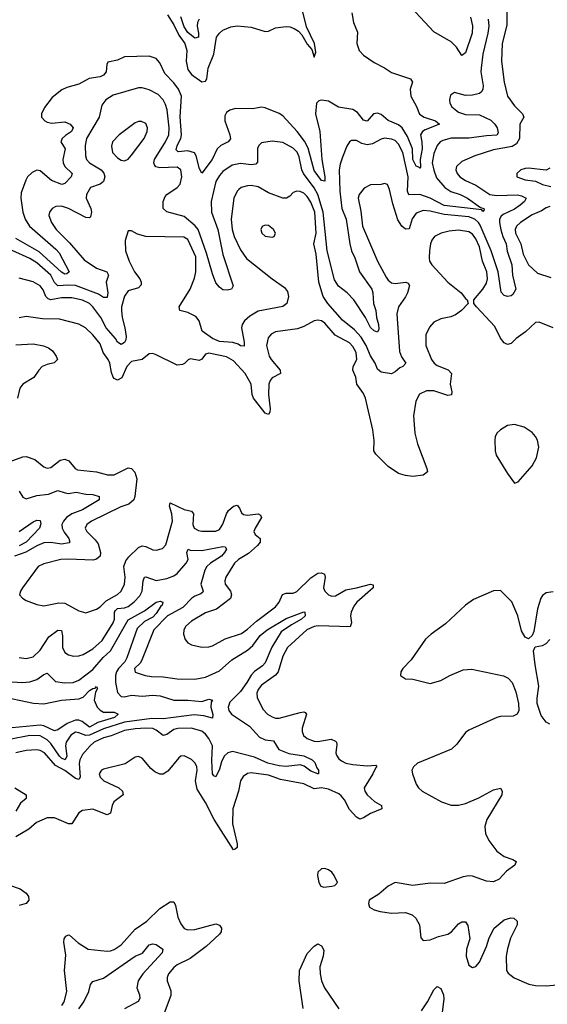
# Model space of a CAD drawing. Header units: inches. Extents: x 1694797 to 1849917, y 907313 to 1017959.
# Tile 205 of 256: x 1754973 to 1757976, y 961437 to 967046. Entities that reach past the tile are written whole.
import ezdxf

# ---------------------------------------------------------------- set-up
doc = ezdxf.new("R2010")
doc.units = ezdxf.units.IN
doc.header["$MEASUREMENT"] = 0
doc.layers.add('B7956', color=7, linetype='Continuous')

msp = doc.modelspace()

# ---------------------------------------------------------------- linework, layer by layer
at = {"layer": 'B7956', "color": 5}
for points, elevation in [([(1757540.1, 967060.1), (1757551.5, 967011.5), (1757548.6, 966970), (1757510, 966857.7), (1757490, 966841.6), (1757459.4, 966890), (1757430, 966919.6), (1757330, 966977.6), (1757150, 967171.7)], 620), ([(1757745.2, 967110), (1757745.6, 967014.4), (1757719.9, 966910), (1757715.1, 966810), (1757731.4, 966690), (1757750.1, 966610), (1757790, 966555.2), (1757834.6, 966510), (1757842.3, 966490), (1757819.7, 966450), (1757817.6, 966370), (1757801, 966339), (1757776.8, 966323.2), (1757670, 966305.3), (1757564.4, 966270), (1757490, 966237.4), (1757460.2, 966210), (1757455.8, 966190), (1757462.8, 966170), (1757479, 966150), (1757510.3, 966130), (1757570, 966103.7), (1757650, 966050.1), (1757690, 966043.8), (1757807.4, 966047.4), (1757830, 966043.5), (1757856.5, 966030), (1757845.8, 966010), (1757822.5, 965990), (1757790, 965965.9), (1757724.4, 965935.6), (1757713.3, 965926.7), (1757704.8, 965910), (1757703.6, 965890), (1757711.2, 965848.8), (1757722.9, 965810), (1757741.7, 965770), (1757748.1, 965728.1), (1757774.6, 965650), (1757778.2, 965590), (1757797.3, 965510), (1757779.5, 965480.5), (1757770, 965473), (1757750, 965469.7), (1757730, 965475.1), (1757714.7, 965494.7), (1757697.2, 965610), (1757656.9, 965730), (1757594.8, 965874.8), (1757585.6, 965890), (1757563.4, 965910), (1757530, 965922.6), (1757390, 965935.8), (1757310, 965956.2), (1757270, 965958.8), (1757230, 965943.2), (1757207.6, 965912.4), (1757190, 965855.1), (1757170, 965853.3), (1757149.2, 965870), (1757125.8, 965905.8), (1757096.3, 965996.3), (1757078.9, 966078.9), (1757066.8, 966106.8), (1757050, 966112.7), (1757030, 966107.3), (1756970, 966105.1), (1756933.4, 966086.6), (1756905.2, 966050), (1756899.6, 966030), (1756915.6, 965955.6), (1756924.1, 965870), (1757010, 965670.3), (1757058.8, 965578.8), (1757070, 965561.7), (1757090, 965546.4), (1757110, 965543.8), (1757171, 965551), (1757184.8, 965544.8), (1757191.3, 965531.3), (1757180.8, 965490), (1757170, 965467), (1757130.1, 965410), (1757120.1, 965370), (1757135.1, 965155.1), (1757145.8, 965125.8), (1757171.8, 965090), (1757153.4, 965070), (1757137.1, 965062.9), (1757110, 965039.3), (1757090, 965029.2), (1757030, 965038), (1757010, 965056), (1756997.4, 965090), (1756970, 965131.9), (1756946.1, 965190), (1756917.7, 965237.7), (1756879.1, 965279.1), (1756810, 965333.7), (1756726.1, 965430), (1756700.3, 965470), (1756674.9, 965550), (1756659.9, 965710), (1756647.9, 965770), (1756660.3, 965830), (1756652.6, 965950), (1756630, 966005.7), (1756610, 966038.8), (1756590, 966056.9), (1756570, 966067), (1756550, 966069.8), (1756530, 966061.5), (1756510, 966040.4), (1756490.8, 966029.2), (1756470, 966029.8), (1756390, 966060.2), (1756330, 966093), (1756290, 966101), (1756270, 966100.2), (1756234.4, 966090), (1756220.6, 966079.4), (1756210, 966069.7), (1756191.1, 966030), (1756177.5, 965910), (1756182.3, 965850), (1756193.6, 965810), (1756230, 965735.2), (1756264.7, 965684.7), (1756410, 965569), (1756480, 965520), (1756496.8, 965496.8), (1756502.8, 965470), (1756493.8, 965430), (1756470, 965412.9), (1756330, 965384.9), (1756282.2, 965357.8), (1756252.2, 965330), (1756239.5, 965310), (1756236.4, 965290), (1756250.9, 965209.1), (1756250, 965187), (1756230, 965188), (1756216.9, 965196.9), (1756186.4, 965206.4), (1756110, 965212.9), (1756070.7, 965230), (1756012.2, 965272.2), (1755995.3, 965330), (1755974.6, 965354.6), (1755930, 965378), (1755885.1, 965390), (1755881.4, 965410), (1755944, 965510), (1755967.3, 965572.7), (1755975.5, 965610), (1755974.6, 965694.6), (1755930, 965792.9), (1755906.6, 965806.6), (1755690, 965810.8), (1755644, 965824), (1755610, 965843.7), (1755590, 965844), (1755572.7, 965787.3), (1755574.7, 965730), (1755596.2, 965670), (1755626.8, 965610), (1755655.9, 965570), (1755664.8, 965550), (1755664.5, 965535.5), (1755650, 965518.4), (1755590, 965501), (1755568.5, 965471.5), (1755552.8, 965410), (1755551.8, 965390), (1755555.6, 965350), (1755571.3, 965290), (1755578.1, 965241.9), (1755577.7, 965222.3), (1755570, 965206.8), (1755550, 965196.1), (1755530, 965208.4), (1755517.9, 965230), (1755465.8, 965290), (1755434.3, 965350), (1755390, 965410.5), (1755370, 965429.4), (1755330, 965448.5), (1755270, 965461.9), (1755210, 965461.7), (1755150, 965450.7), (1755135.4, 965455.4), (1755121.2, 965470), (1755106.3, 965506.3), (1755089.8, 965530), (1755050, 965552.6), (1754970, 965572.8)], 660), ([(1757639.4, 967050), (1757643, 967010), (1757638.5, 966970), (1757609, 966850), (1757599.2, 966770), (1757598.3, 966750), (1757610.7, 966670), (1757609.2, 966650), (1757602.8, 966637.2), (1757590, 966626.4), (1757550, 966616.8), (1757510, 966615.1), (1757449, 966631), (1757424.7, 966615.3), (1757419.5, 966590), (1757422, 966570), (1757432.2, 966550), (1757470, 966518.5), (1757510, 966505.9), (1757590, 966504.9), (1757654.6, 966474.6), (1757678.5, 966450), (1757690.2, 966429.8), (1757697.6, 966402.4), (1757690, 966388.4), (1757630, 966384.8), (1757530, 966370.6), (1757429.4, 966370.6), (1757382.2, 966357.8), (1757366.5, 966350), (1757348.6, 966330), (1757330, 966282.9), (1757321.9, 966230), (1757330, 966189.2), (1757345.3, 966145.3), (1757393.1, 966090), (1757427.1, 966067.1), (1757479.7, 966050), (1757522.6, 966030), (1757596.2, 965976.2), (1757615.8, 965970), (1757617.5, 965962.5), (1757610, 965954), (1757603.3, 965963.3), (1757390, 965987.6), (1757310, 966028.6), (1757250.6, 966049.4), (1757187.9, 966047.9), (1757181.4, 966070), (1757184.1, 966150), (1757154.9, 966290), (1757130, 966336.8), (1757110, 966357), (1757090, 966365.8), (1757049.4, 966370.6), (1757030, 966365.5), (1756981.1, 966338.9), (1756950, 966333.8), (1756921.5, 966341.5), (1756890, 966358.7), (1756862, 966358), (1756850, 966349.4), (1756834.7, 966325.3), (1756810, 966262.9), (1756796.3, 966223.7), (1756792.2, 966190), (1756795.9, 966070), (1756807.3, 965970), (1756832.2, 965910), (1756851.8, 965770), (1756862, 965730), (1756880.4, 965690), (1756906.6, 965610), (1756977, 965510), (1756982.4, 965490), (1756986.6, 965430), (1756999.8, 965390), (1757003.2, 965350), (1757014.8, 965310), (1757016.8, 965283.2), (1757010, 965265.3), (1756990, 965273.5), (1756970, 965291.9), (1756940.5, 965350), (1756874.8, 965450), (1756837.2, 965490), (1756788.5, 965528.5), (1756764.1, 965564.1), (1756723.4, 965730), (1756701.1, 965950), (1756670, 966050), (1756650, 966088.6), (1756588.3, 966170), (1756579.7, 966190), (1756564.7, 966264.7), (1756552.3, 966292.3), (1756530, 966314.7), (1756470, 966345.7), (1756410, 966353.5), (1756350, 966344), (1756333.7, 966330), (1756327.5, 966312.5), (1756326.1, 966233.9), (1756317.4, 966222.6), (1756290, 966219.9), (1756230, 966226.6), (1756182.9, 966217.1), (1756130, 966180.6), (1756110, 966157.7), (1756090, 966123.5), (1756063.7, 966010), (1756065.1, 965950), (1756100.5, 965850), (1756129.2, 965709.2), (1756187.7, 965530), (1756178, 965510), (1756155.2, 965504.8), (1756130, 965507.3), (1756110, 965522), (1756090, 965546.6), (1756070, 965597.6), (1756035.7, 965715.7), (1755989.2, 965850), (1755971.8, 965871.8), (1755910, 965924.8), (1755811.1, 965951.1), (1755789, 965970), (1755789.2, 966010), (1755800.8, 966039.2), (1755810, 966051), (1755868.7, 966090), (1755885.7, 966110), (1755895.3, 966150), (1755890.6, 966190), (1755870, 966206.8), (1755770, 966202.5), (1755747.6, 966207.6), (1755739.3, 966219.3), (1755735.8, 966230), (1755740.8, 966250), (1755802.8, 966350), (1755821.2, 966390), (1755824.2, 966430), (1755812.3, 966532.3), (1755803.6, 966563.6), (1755790, 966589.8), (1755760.3, 966620.3), (1755710, 966646), (1755670, 966657.1), (1755650, 966657.7), (1755504.7, 966615.3), (1755462.4, 966590), (1755440.8, 966559.2), (1755425.8, 966490), (1755353.5, 966370), (1755345.4, 966330), (1755347.5, 966270), (1755353.2, 966250), (1755370.2, 966230), (1755436.6, 966190), (1755451.1, 966171.1), (1755457.1, 966150), (1755450, 966124.6), (1755430.1, 966109.9), (1755375.6, 966090), (1755352.3, 966050), (1755352, 966030), (1755377.5, 965970), (1755381.2, 965950), (1755376.1, 965923.9), (1755370, 965917.3), (1755350, 965918.4), (1755250, 965971), (1755210, 965984.5), (1755178.7, 965981.3), (1755158, 965970), (1755142.6, 965950), (1755139.5, 965930), (1755154.2, 965890), (1755181, 965850), (1755255.7, 965775.7), (1755338.9, 965678.9), (1755410, 965630.7), (1755469.4, 965609.4), (1755478.6, 965590), (1755465, 965550), (1755473.9, 965490), (1755470, 965463.6), (1755450, 965463.5), (1755421.7, 965481.7), (1755290, 965531.1), (1755250, 965534.2), (1755189.8, 965530), (1755170, 965548.1), (1755149.9, 965590), (1755070, 965660.4), (1755030, 965686.2), (1754930, 965731.3)], 640), ([(1756864.3, 967084.3), (1756872.4, 967030), (1756895.5, 966975.5), (1756892.6, 966910), (1756905.2, 966870), (1756930, 966843.6), (1756990, 966801.8), (1757050, 966771.1), (1757090, 966744.6), (1757198, 966710), (1757209.1, 966690), (1757195.9, 966650), (1757198.8, 966610), (1757232.4, 966552.4), (1757248.7, 966508.7), (1757274.6, 966490), (1757339.6, 966470), (1757362.7, 966450), (1757281.9, 966418.1), (1757266.3, 966410), (1757259.7, 966400.3), (1757255.2, 966390), (1757262.4, 966350), (1757263.2, 966310), (1757251.8, 966250), (1757254.5, 966205.5), (1757250, 966199.7), (1757245.6, 966205.6), (1757230, 966210.8), (1757211.1, 966250), (1757208.1, 966310), (1757179.8, 966379.8), (1757150.2, 966430.2), (1757130, 966447.1), (1757071.3, 966471.3), (1757030, 966505.8), (1757010, 966514), (1756987.6, 966510), (1756950, 966467.1), (1756930, 966474), (1756896.5, 966516.5), (1756870, 966534.6), (1756787.5, 966547.5), (1756730, 966581.7), (1756691.5, 966588.5), (1756675.6, 966584.4), (1756662, 966570), (1756656.6, 966510), (1756682, 966410), (1756691.9, 966250), (1756710.1, 966150), (1756710, 966126.6), (1756690, 966129.9), (1756650, 966187.5), (1756614.4, 966314.4), (1756594.3, 966354.3), (1756552.6, 966410), (1756470, 966498.7), (1756450, 966511.6), (1756370, 966544.8), (1756350, 966548.4), (1756300.9, 966539.1), (1756200.6, 966539.4), (1756169.4, 966530.6), (1756150, 966516.9), (1756141.2, 966498.8), (1756139.8, 966470), (1756169.5, 966390), (1756172.8, 966367.2), (1756160.2, 966350), (1756118.6, 966330), (1756096.3, 966310), (1756067.9, 966250), (1756010, 966171.8), (1755996.5, 966196.5), (1755977.7, 966270), (1755967.3, 966287.3), (1755930, 966298.1), (1755874.1, 966294.1), (1755864.3, 966304.3), (1755869.9, 966329.9), (1755890.2, 966369.8), (1755894.6, 966390), (1755887.2, 966492.8), (1755893.3, 966610), (1755877.6, 966650), (1755850, 966686.7), (1755799.5, 966739.5), (1755770, 966800.4), (1755750, 966824.4), (1755710, 966839.1), (1755570, 966834), (1755530, 966816.5), (1755475.5, 966804.5), (1755468.2, 966791.8), (1755464.4, 966750), (1755450, 966729.9), (1755430, 966720.9), (1755368.2, 966711.8), (1755310, 966678.9), (1755240.8, 966659.2), (1755213.3, 966646.7), (1755156.8, 966603.2), (1755114.4, 966545.6), (1755096.1, 966510), (1755097.3, 966490), (1755115.2, 966470), (1755130, 966462.1), (1755155.7, 966455.7), (1755230, 966464), (1755260.7, 966450), (1755277.1, 966430), (1755268.1, 966410), (1755232.8, 966387.2), (1755215, 966370), (1755207.7, 966350), (1755231.7, 966310), (1755218, 966250), (1755220.4, 966230), (1755230.1, 966210), (1755271.3, 966170), (1755264.9, 966150), (1755230, 966112.6), (1755212.3, 966107.7), (1755154.8, 966130), (1755090, 966184.2), (1755070, 966188.4), (1755044, 966176), (1755018, 966150), (1755007.5, 966132.5), (1754981.2, 966058.8), (1754979.5, 966030), (1754991.5, 965950), (1755003.1, 965910), (1755029.2, 965870), (1755178.7, 965738.7), (1755197.1, 965717.1), (1755254.7, 965610), (1755241.2, 965598.8), (1755230, 965595.8), (1755210, 965606.8), (1755082.9, 965722.9), (1754950, 965799.5)], 620), ([(1755814.4, 967074.4), (1755850, 967017), (1755878.9, 966958.9), (1755913.3, 966910), (1755923.7, 966870), (1755921.2, 966810), (1755930, 966762.9), (1755950, 966734.6), (1756010, 966691.4), (1756030, 966696.8), (1756037.5, 966710), (1756046.6, 966770), (1756077.8, 966850), (1756092.9, 966947.1), (1756110, 966969.8), (1756130, 966985.6), (1756174.4, 967005.6), (1756210, 967010.3), (1756290, 967002.9), (1756370, 966978.3), (1756390, 966979.9), (1756430, 966999), (1756490, 967008.3), (1756510, 967006.1), (1756536.2, 966996.2), (1756560.1, 966980.1), (1756579.4, 966959.4), (1756610, 966906.5), (1756635.8, 966875.8), (1756650, 966832.7), (1756658.8, 966861.2), (1756651.4, 966910), (1756605.8, 967005.8), (1756584.5, 967090)], 580), ([(1755994, 967050), (1755984.2, 967030), (1755982.2, 967010), (1755990.7, 966970), (1755990, 966946), (1755970, 966941.4), (1755930, 966972.3), (1755910, 967005.7), (1755890, 967063)], 560), ([(1757990, 966199.5), (1757970, 966189.7), (1757870, 966200.9), (1757850, 966198.5), (1757825.5, 966190), (1757803, 966170), (1757803, 966150), (1757850, 966133.4), (1757910, 966125.5), (1757950, 966107.2), (1757995.8, 966095.8)], 680), ([(1757990, 965982), (1757970, 965973.6), (1757943, 965957), (1757890, 965934.9), (1757823.9, 965890), (1757800.6, 965870), (1757793.2, 965850), (1757795.9, 965830), (1757825.1, 965770), (1757838.7, 965710), (1757870.1, 965650.1), (1757921.4, 965601.4), (1757997.3, 965577.3)], 680), ([(1758010.3, 965289.7), (1757930, 965323.5), (1757910, 965321.1), (1757852.3, 965267.7), (1757799.6, 965230), (1757770, 965201.7), (1757750, 965196.1), (1757730, 965205), (1757710, 965231.1), (1757677.5, 965297.5), (1757572.7, 965410), (1757559, 965430), (1757559, 965450), (1757610, 965510.2), (1757630, 965545.2), (1757636.3, 965570), (1757631.5, 965610), (1757607.8, 965670), (1757590, 965751.8), (1757570, 965797.2), (1757550, 965823.7), (1757530, 965838), (1757470, 965847.9), (1757418.2, 965841.8), (1757372.7, 965830), (1757334.9, 965810), (1757319, 965790), (1757311.5, 965770), (1757306.5, 965730), (1757303.1, 965690), (1757306, 965670), (1757318.3, 965650), (1757410, 965551.3), (1757485.3, 965490), (1757510, 965457.3), (1757521, 965450), (1757526, 965430), (1757488, 965390), (1757454.5, 965365.5), (1757426.4, 965353.6), (1757370, 965342.4), (1757330, 965322.9), (1757305.7, 965294.3), (1757284.6, 965250), (1757284.6, 965190), (1757318, 965110), (1757332.4, 965090), (1757350, 965076.8), (1757412, 965052), (1757431.9, 965030), (1757423.3, 964970), (1757433.2, 964926.8), (1757430.8, 964909.2), (1757410, 964905), (1757330, 964931.1), (1757287.8, 964932.2), (1757248.2, 964911.8), (1757227.2, 964872.8), (1757213.9, 964790), (1757223, 964690), (1757237.6, 964630), (1757291.4, 964490), (1757295.3, 964470), (1757269.3, 964450.7), (1757210, 964444.4), (1757170, 964448.4), (1757130, 964460.5), (1757070, 964500.3), (1757000.7, 964570), (1756989.8, 964590), (1756990.4, 964649.6), (1756983.9, 964710), (1756941.3, 964890), (1756930, 964915.9), (1756892.2, 964970), (1756886, 965010), (1756869.1, 965050), (1756871.9, 965070), (1756891.9, 965110), (1756888.4, 965150), (1756870, 965183.7), (1756850, 965205), (1756768.3, 965248.3), (1756710, 965316.8), (1756690, 965329.7), (1756670, 965334), (1756650, 965331.2), (1756590, 965297.8), (1756554.7, 965285.3), (1756430, 965268.3), (1756404.6, 965255.4), (1756387.1, 965232.9), (1756378.3, 965190), (1756393.4, 965130), (1756403.5, 965110), (1756455.3, 965050), (1756456.9, 965030), (1756410, 965005), (1756397.9, 964990), (1756390.6, 964970), (1756388.6, 964910), (1756398.9, 964830), (1756396.9, 964810), (1756390, 964797), (1756370, 964803.5), (1756304.6, 964890), (1756295.3, 964910), (1756290.3, 964970), (1756256.7, 965030), (1756190, 965102.5), (1756150, 965125.7), (1756050, 965147.1), (1756030, 965139.8), (1756010, 965112.8), (1755994.9, 965105.1), (1755945.8, 965114.2), (1755931.4, 965108.6), (1755911.9, 965088.1), (1755898.8, 965081.2), (1755870, 965078), (1755750, 965136.9), (1755730, 965144), (1755710, 965141.7), (1755669.1, 965110.9), (1755610, 965098.5), (1755583.4, 965070), (1755553.6, 965006.4), (1755530, 964992.7), (1755510, 965001.4), (1755504.5, 965010), (1755495.2, 965035.2), (1755485.9, 965090), (1755477.3, 965110), (1755447.8, 965150), (1755430, 965199.7), (1755390, 965251), (1755347.6, 965290), (1755310, 965310.9), (1755200.2, 965340.2), (1755102, 965342), (1755010, 965355.4), (1754970, 965348.3)], 680), ([(1754950, 965194.5), (1755050, 965199.2), (1755108.6, 965188.6), (1755137.1, 965177.1), (1755159.7, 965159.7), (1755181.3, 965130), (1755188.7, 965110), (1755169.2, 965090.8), (1755130, 965082.5), (1755101.1, 965070), (1755081.8, 965050), (1755053.1, 965006.9), (1754990.2, 964969.8), (1754973.4, 964946.6), (1754960.8, 964890)], 680), ([(1754913.3, 964526.7), (1754990, 964555.4), (1755010, 964557), (1755059.5, 964539.5), (1755110, 964498.7), (1755130, 964490.3), (1755150, 964495.8), (1755202.6, 964537.4), (1755230, 964542.7), (1755252.2, 964532.2), (1755288.7, 964488.7), (1755302.3, 964482.3), (1755410, 964470.8), (1755473.4, 964453.4), (1755510, 964452.9), (1755590, 964492.4), (1755610.2, 964490), (1755627.9, 964467.9), (1755640.1, 964430), (1755628.8, 964330), (1755622.3, 964310), (1755594.9, 964285.1), (1755548, 964270), (1755381.7, 964190), (1755355.2, 964170), (1755346, 964150), (1755355.2, 964130), (1755403.1, 964083.1), (1755419.3, 964059.3), (1755433.7, 964010), (1755430.6, 963989.4), (1755410, 963972.1), (1755390, 963966.7), (1755250, 963973.1), (1755206.8, 963970), (1755110, 963946.3), (1755078.3, 963930), (1754988.8, 963810), (1754977, 963790), (1754972.4, 963770), (1754988, 963750), (1755010, 963737), (1755070, 963713.4), (1755110, 963707.4), (1755195.9, 963724.1), (1755230, 963721.9), (1755310, 963678.6), (1755350, 963666.5), (1755410, 963686.9), (1755430, 963700.2), (1755464.3, 963735.7), (1755530, 963771.1), (1755550.7, 963790), (1755569.8, 963830), (1755572.6, 963870), (1755566.1, 963930), (1755576.4, 963963.6), (1755593.4, 963986.6), (1755650, 964039.8), (1755670, 964047.8), (1755690, 964045.5), (1755730, 964026.3), (1755750, 964023.8), (1755785.9, 964034.1), (1755805.1, 964054.9), (1755843, 964190), (1755839.4, 964230), (1755825.9, 964274.1), (1755830, 964294), (1755910, 964255.7), (1755950, 964245.2), (1755962.2, 964230), (1755959, 964170), (1755965.8, 964150), (1755990, 964135.8), (1756010, 964132.2), (1756090, 964131.8), (1756110, 964141.1), (1756128.6, 964171.4), (1756149.9, 964230), (1756161.9, 964250), (1756190, 964274.2), (1756210, 964279.6), (1756223.6, 964263.6), (1756236.3, 964236.3), (1756247.4, 964227.4), (1756270, 964223.7), (1756330.2, 964230.2), (1756344.1, 964224.1), (1756348.7, 964210), (1756312.7, 964150), (1756305.6, 964130), (1756312.9, 964112.9), (1756341.5, 964090), (1756341.1, 964070), (1756327, 964050), (1756275.6, 964004.4), (1756219, 963970), (1756195.6, 963950), (1756146.2, 963870), (1756140.6, 963850), (1756141.8, 963830), (1756172.2, 963790), (1756178.9, 963770), (1756172.2, 963747.8), (1756092.7, 963687.3), (1756030, 963666), (1755950, 963620.3), (1755919, 963590), (1755907.7, 963570), (1755905.1, 963545.1), (1755914, 963514), (1755930, 963496.4), (1755950, 963485.3), (1756010, 963471.6), (1756050, 963472.7), (1756070, 963478.5), (1756142, 963518), (1756235.6, 963550), (1756270, 963574.3), (1756320.1, 963619.9), (1756430, 963700.2), (1756450, 963727.6), (1756468, 963772), (1756490, 963778.1), (1756530, 963778.6), (1756550, 963788.5), (1756630, 963866.2), (1756670, 963892.6), (1756690, 963895.2), (1756707.7, 963887.7), (1756711.6, 963870), (1756703.2, 963810), (1756709.4, 963790), (1756730, 963770.2), (1756750, 963762.5), (1756770, 963763.7), (1756830, 963798.8), (1756891.1, 963808.9), (1756970, 963830.2), (1756986, 963826), (1756986, 963810), (1756892.8, 963727.2), (1756875.3, 963704.7), (1756860.1, 963670), (1756856.8, 963650), (1756861.4, 963610), (1756853.4, 963586.6), (1756672.5, 963592.5), (1756650, 963588.1), (1756607.7, 963570), (1756496.8, 963470), (1756470, 963420.5), (1756444.7, 963330), (1756428.6, 963311.4), (1756350, 963254.3), (1756331, 963230), (1756322.7, 963210), (1756325, 963185), (1756357.9, 963117.9), (1756383.1, 963090), (1756410, 963073.6), (1756430, 963066.7), (1756450, 963067.3), (1756570, 963099.8), (1756590, 963103.5), (1756598.9, 963098.9), (1756604.9, 963090), (1756580.9, 963010), (1756581.1, 962990), (1756588.8, 962968.8), (1756608.8, 962950), (1756650, 962935.1), (1756670, 962934.1), (1756746.3, 962946.3), (1756770, 962936.5), (1756776, 962930), (1756777.5, 962917.5), (1756772.1, 962870), (1756775.7, 962855.7), (1756790, 962835), (1756804.2, 962824.2), (1756830, 962810.8), (1756870, 962802.5), (1756950, 962794.3), (1756999.6, 962799.6), (1757005.5, 962790), (1756997.5, 962782.5), (1756982.7, 962750), (1756934.1, 962670), (1756938.3, 962650), (1756950.6, 962630.6), (1756991.9, 962591.9), (1757033.4, 962570), (1757034, 962550), (1756970, 962523.5), (1756930, 962499.4), (1756910, 962491.8), (1756890, 962502.8), (1756850, 962546.9), (1756821.2, 962601.2), (1756803.8, 962623.8), (1756790, 962634.9), (1756730, 962662.4), (1756690.1, 962669.9), (1756650, 962664.9), (1756590, 962692.8), (1756457.7, 962717.7), (1756390, 962741.2), (1756290, 962754.5), (1756270, 962751.6), (1756245.1, 962734.9), (1756230.2, 962710), (1756217.9, 962650), (1756187.1, 962550), (1756185.1, 962465.1), (1756210.1, 962349.9), (1756210, 962329.2), (1756200.4, 962319.6), (1756190, 962316.8), (1756079.7, 962490), (1756030, 962585.5), (1755982.4, 962662.4), (1755974.4, 962710), (1755982.3, 962770), (1755980.6, 962790), (1755972.5, 962810), (1755950, 962831), (1755910, 962851.2), (1755890, 962849.6), (1755879.4, 962840.6), (1755815.9, 962764.1), (1755790, 962747.4), (1755770, 962747.6), (1755741.7, 962761.7), (1755719.4, 962779.4), (1755670, 962839), (1755650, 962849), (1755630, 962844), (1755572.6, 962807.4), (1755450, 962776.8), (1755438, 962770), (1755424.7, 962750), (1755431.3, 962730), (1755451.5, 962710), (1755537.3, 962670), (1755558.6, 962650), (1755562, 962630), (1755508, 962590), (1755499.1, 962570), (1755490, 962525.6), (1755470, 962515.8), (1755390, 962548.8), (1755330, 962540.9), (1755310, 962528.2), (1755270, 962464.7), (1755250, 962464.2), (1755170, 962498.4), (1755130, 962498.5), (1755067.8, 962472.2), (1755025.2, 962434.8), (1754950, 962389.9)], 680), ([(1754970, 964359.5), (1754990, 964326.5), (1755010, 964315.9), (1755070, 964335.1), (1755137.2, 964342.8), (1755190, 964363.5), (1755230.8, 964350), (1755250, 964347.5), (1755293.8, 964353.8), (1755350, 964342.6), (1755390, 964341.7), (1755424.4, 964330), (1755425.2, 964310), (1755330, 964254.5), (1755269.1, 964230.9), (1755239.3, 964210), (1755221.6, 964190), (1755212.7, 964170), (1755214.3, 964150), (1755225.9, 964125.9), (1755252.1, 964090), (1755259.1, 964070), (1755254.1, 964065.9), (1755210, 964058.5), (1755150, 964068.4), (1755110, 964066.4), (1755070, 964049.5), (1755006.9, 964013.1), (1754942.8, 963990)], 660), ([(1754970, 964130.2), (1755050, 964186), (1755070, 964194.7), (1755090, 964193.7), (1755094, 964174), (1755085.8, 964150), (1755008.9, 964070), (1754970, 964047.8)], 640), ([(1754970, 963411.7), (1755010, 963407.6), (1755050, 963416.5), (1755090, 963453.6), (1755138.4, 963530), (1755190, 963568.3), (1755210, 963566.4), (1755216.6, 963536.6), (1755216.1, 963470), (1755230, 963440.2), (1755250, 963427.3), (1755279.1, 963419.1), (1755310, 963421), (1755334.3, 963430), (1755390, 963462.5), (1755442.8, 963510), (1755504.4, 963610), (1755511.8, 963630), (1755512.2, 963670), (1755519, 963681), (1755530, 963691), (1755570, 963695.2), (1755590, 963703.7), (1755625.3, 963730), (1755656.9, 963763.1), (1755670.8, 963790), (1755675, 963850), (1755683.6, 963870), (1755690, 963872.9), (1755750, 963851.4), (1755810, 963861.7), (1755850, 963877.9), (1755870, 963891.3), (1755921.1, 963950), (1755931.5, 963970), (1755923.4, 964010), (1755931.3, 964028.7), (1755944, 964024), (1756010, 964021.5), (1756130, 964044), (1756142, 964042), (1756149.2, 964030), (1756138.7, 964010), (1756120.8, 963990), (1756059.2, 963950), (1756038.5, 963930), (1756026, 963910), (1756003.9, 963830), (1756017.2, 963790), (1756014.7, 963785.3), (1756004.6, 963775.4), (1755970, 963761.8), (1755952.9, 963750), (1755902, 963698), (1755814.8, 963650), (1755735.6, 963570), (1755666.5, 963393.5), (1755659.5, 963380.5), (1755625.5, 963350), (1755630, 963328.9), (1755686.8, 963310), (1755723.5, 963303.5), (1755790, 963301.4), (1755870, 963291), (1755970, 963288.8), (1756030, 963300.5), (1756110, 963335.5), (1756180.1, 963399.9), (1756270, 963453.8), (1756299.3, 963480.7), (1756342.2, 963537.8), (1756381.6, 963570), (1756490, 963633.7), (1756550, 963658.3), (1756590, 963671.9), (1756596.3, 963670), (1756598.4, 963650), (1756577.6, 963630), (1756520.6, 963599.4), (1756461.5, 963558.5), (1756408.5, 963471.5), (1756370, 963381.2), (1756355.6, 963364.4), (1756310, 963332.5), (1756290, 963312.5), (1756266.7, 963270), (1756230, 963219.3), (1756170, 963158.5), (1756158.9, 963130), (1756163.3, 963110), (1756179.3, 963090), (1756281.4, 963021.4), (1756337.9, 962957.9), (1756370, 962943.6), (1756417.8, 962937.8), (1756447.8, 962887.8), (1756505.6, 962865.6), (1756590, 962851.9), (1756638.3, 962830), (1756653.7, 962813.7), (1756663.7, 962783.7), (1756674, 962770), (1756674, 962750), (1756670.9, 962749.1), (1756630, 962765.6), (1756593.1, 962793.1), (1756570, 962801.3), (1756490, 962792.2), (1756450, 962795.3), (1756385.3, 962810), (1756310, 962844.4), (1756183.6, 962876.4), (1756157.3, 962870), (1756137.2, 962850), (1756121.1, 962818.9), (1756110, 962777), (1756090, 962731.8), (1756078, 962738), (1756069.9, 962749.9), (1756066.4, 962826.4), (1756071.3, 962910), (1756048.8, 962950), (1756030, 962975.2), (1756010, 962992.8), (1755948.9, 963008.9), (1755872.5, 963007.5), (1755850, 963001.9), (1755810, 962973.6), (1755790, 962967.7), (1755750, 962999.2), (1755730, 963007.9), (1755690.2, 963010.2), (1755630, 963005.6), (1755570, 962996.4), (1755494.2, 962965.8), (1755450, 962954.8), (1755397.5, 962930), (1755374.7, 962910), (1755330, 962859.8), (1755316.1, 962830), (1755311.6, 962808.4), (1755316.3, 962730), (1755310, 962717.4), (1755290, 962723.5), (1755230, 962769), (1755176.9, 962796.9), (1755113.7, 962870), (1755090, 962882.8), (1755070, 962886.1), (1755010, 962883.1), (1754950, 962869.1)], 660), ([(1758010, 963785.6), (1757970, 963780.4), (1757950, 963765.1), (1757939.7, 963750), (1757919.7, 963690), (1757899.3, 963560.7), (1757890, 963538), (1757870, 963518), (1757850, 963528.7), (1757830, 963564), (1757808.4, 963650), (1757775.4, 963730), (1757710, 963794.5), (1757670, 963791.3), (1757557, 963743), (1757510, 963709.7), (1757396.3, 963603.7), (1757314.5, 963545.5), (1757283.6, 963516.4), (1757201.1, 963398.9), (1757154, 963350), (1757142.8, 963330), (1757141, 963310), (1757170, 963290.8), (1757210, 963288.8), (1757310, 963264.9), (1757370, 963281.1), (1757422, 963310), (1757498.1, 963341.9), (1757546.6, 963346.6), (1757727.7, 963307.7), (1757754.3, 963294.3), (1757777, 963270), (1757797, 963217), (1757812.7, 963150), (1757814.6, 963110), (1757805.5, 963090), (1757781.5, 963078.5), (1757710, 963075.3), (1757690, 963069.8), (1757530, 962998.7), (1757510, 962985.3), (1757461.6, 962918.4), (1757430.1, 962889.9), (1757238, 962810), (1757214.2, 962790), (1757205.8, 962770), (1757208.4, 962750), (1757230.2, 962690), (1757242.8, 962670), (1757264.4, 962650), (1757373.7, 962590), (1757430, 962571.6), (1757470, 962570.2), (1757510, 962580.9), (1757587.3, 962612.7), (1757670, 962657.6), (1757710, 962667.7), (1757720.3, 962650), (1757717.3, 962630), (1757632.7, 962490), (1757620.6, 962450), (1757623.8, 962410), (1757643.2, 962370), (1757690, 962308.1), (1757730, 962278.9), (1757781, 962261), (1757798.4, 962250), (1757792, 962230), (1757744.2, 962195.8), (1757701.7, 962150), (1757670, 962134.6), (1757630, 962137.3), (1757550, 962165.8), (1757530, 962168.7), (1757497.6, 962162.4), (1757390, 962124), (1757310, 962126.6), (1757210, 962112.9), (1757110, 962131.1), (1757070.5, 962110), (1757016.5, 962063.5), (1756962.8, 962030), (1756958.8, 962010), (1756964.9, 961990), (1756990, 961974.4), (1757024.5, 961964.5), (1757090, 961955.6), (1757170, 961958.8), (1757206.8, 961946.8), (1757227.7, 961927.7), (1757249, 961890), (1757255.9, 961815.9), (1757270, 961800.7), (1757310, 961803.7), (1757357, 961823), (1757410, 961837), (1757431.3, 961850), (1757470, 961894.8), (1757490, 961906.2), (1757510, 961906.9), (1757524.8, 961884.8), (1757534.7, 961810), (1757517.3, 961750), (1757514.5, 961710), (1757530, 961658.7), (1757550, 961645.5), (1757570, 961651.5), (1757590, 961675.8), (1757630, 961765.2), (1757645.2, 961814.8), (1757673.9, 961870), (1757730, 961917.8), (1757769.1, 961929.1), (1757786.6, 961926.6), (1757804.9, 961910), (1757804.4, 961890), (1757767.4, 961812.6), (1757750, 961753), (1757742.7, 961710), (1757745, 961630), (1757753.1, 961613.1), (1757787, 961587), (1757871.7, 961551.7), (1757910, 961544.3), (1757970, 961541.8), (1758032.1, 961547.9)], 720), ([(1754870, 963277), (1754989.3, 963270.7), (1755030, 963274.2), (1755070, 963287.9), (1755110, 963316), (1755130, 963322.4), (1755175.8, 963275.8), (1755227.8, 963267.8), (1755277, 963270), (1755310, 963283.3), (1755390, 963344.3), (1755448.5, 963411.5), (1755489.1, 963450), (1755590, 963627.4), (1755682.5, 963677.5), (1755750, 963728.4), (1755772.7, 963732.7), (1755788, 963728), (1755784.5, 963710), (1755776, 963704), (1755750, 963664), (1755730, 963642.8), (1755683.3, 963616.7), (1755642.2, 963577.8), (1755582.9, 963410), (1755571.9, 963388.1), (1755536, 963350), (1755523.4, 963330), (1755518, 963310), (1755517.5, 963270), (1755530, 963213.4), (1755550, 963190.9), (1755568.3, 963188.3), (1755610, 963197.1), (1755670, 963192.8), (1755730, 963198.3), (1755773.4, 963193.4), (1755850, 963169), (1755929.4, 963169.4), (1756010, 963160.8), (1756050, 963174.3), (1756070.2, 963170.2), (1756062.8, 963157.2), (1756060.3, 963130), (1756072.8, 963087.2), (1756070, 963067.3), (1756020.8, 963080.8), (1755965.1, 963085.1), (1755790, 963062.6), (1755725.7, 963065.7), (1755570, 963043.8), (1755450, 963006.8), (1755370, 962970.1), (1755348.7, 962968.7), (1755310, 962983.5), (1755290, 962986.2), (1755263.4, 962970), (1755237.2, 962930), (1755233.5, 962910), (1755241.6, 962850), (1755231.3, 962828.7), (1755210, 962838), (1755199, 962850), (1755150, 962922.6), (1755130, 962944.1), (1755090, 962965.6), (1755030, 962967.7), (1754915.1, 962944.9)], 640), ([(1757990, 963033), (1757970, 963044.5), (1757942.4, 963082.4), (1757919, 963150), (1757918.7, 963181.3), (1757928.4, 963250), (1757906.6, 963370), (1757898, 963450), (1757907.3, 963472.7), (1757950, 963480.7), (1757970, 963493), (1757990, 963515.5)], 720), ([(1754850, 963194.3), (1755051.3, 963151.3), (1755110, 963148.5), (1755210, 963170.1), (1755310, 963177.1), (1755333.3, 963186.7), (1755370, 963224.8), (1755390, 963236.6), (1755402.7, 963237.3), (1755410, 963246.8), (1755415.8, 963235.8), (1755404.7, 963215.3), (1755397.3, 963170), (1755412.9, 963130), (1755430, 963112.1), (1755450, 963101.8), (1755510, 963100.5), (1755534, 963090), (1755512.6, 963070), (1755417.3, 963042.7), (1755370, 963016), (1755328.6, 963048.6), (1755310, 963056), (1755290, 963056), (1755242.8, 963037.2), (1755190, 962999.9), (1755170, 962995.3), (1755110, 963023.4), (1755090, 963026.6), (1754890, 963008.8)], 620), ([(1754946, 962670), (1755010.3, 962630), (1755010.3, 962610), (1754977.6, 962582.4), (1754950, 962536)], 660), ([(1754910, 962117.2), (1754974.6, 962094.6), (1755009.1, 962070), (1755023.1, 962050), (1755024.2, 962030), (1755010.1, 962009.9), (1754970, 961998.8)], 680), ([(1755212.8, 961430), (1755226.3, 961450), (1755241.5, 961510), (1755228.6, 961630), (1755236, 961716), (1755224.2, 961790), (1755225.6, 961810), (1755235.8, 961824.2), (1755250, 961832.7), (1755255.5, 961830), (1755306.1, 961786.1), (1755362, 961750), (1755470, 961739.4), (1755490, 961741.5), (1755510, 961748.3), (1755550, 961775.6), (1755630, 961864.6), (1755695.9, 961910), (1755770, 961983.3), (1755830, 962020.6), (1755850, 962021.1), (1755859.8, 961999.8), (1755872.6, 961932.6), (1755890, 961895.5), (1755910, 961867.9), (1755930, 961861.2), (1755970, 961862.8), (1756090, 961895.1), (1756110, 961887.3), (1756121.4, 961870), (1756120.4, 961850), (1756110, 961836.2), (1756035, 961765), (1755942.7, 961697.3), (1755870, 961661.7), (1755850, 961646), (1755819.7, 961610), (1755812.2, 961590), (1755813.2, 961570), (1755833.5, 961513.5), (1755833.7, 961486.3), (1755784, 961356)], 680), ([(1755309, 961410), (1755338.3, 961450), (1755365.8, 961510), (1755376.2, 961550), (1755390, 961567.2), (1755450, 961586.2), (1755629.9, 961710.1), (1755671.6, 961728.4), (1755710, 961774.5), (1755730, 961781.6), (1755750, 961776.5), (1755788.5, 961750), (1755784.4, 961730), (1755673.1, 961610), (1755647.9, 961570), (1755639.2, 961530), (1755654.5, 961490), (1755656.5, 961470), (1755646.7, 961453.3), (1755570.2, 961410)], 660), ([(1756587.3, 961412.7), (1756562.9, 961570), (1756565.4, 961630), (1756610, 961726), (1756650, 961768.5), (1756670, 961780.2), (1756691.2, 961770), (1756704.3, 961744.3), (1756700.8, 961710), (1756682, 961650), (1756682.6, 961610), (1756691.2, 961570), (1756708.6, 961530), (1756790.2, 961410)], 680), ([(1757260.9, 961399.1), (1757294.8, 961450), (1757330, 961519), (1757350, 961537.6), (1757370, 961526.4), (1757385.8, 961490), (1757387.8, 961467.8), (1757377, 961390)], 680)]:
    msp.add_lwpolyline(points, dxfattribs=dict(at, elevation=elevation))
for points, elevation in [([(1755650, 966465.7), (1755630, 966458.5), (1755539.6, 966390), (1755502, 966350), (1755494.8, 966325.2), (1755501.3, 966290), (1755530, 966258.3), (1755550, 966246), (1755570, 966242.6), (1755590, 966251.8), (1755610, 966273.4), (1755681.4, 966370), (1755698.2, 966410), (1755699.8, 966430), (1755690, 966455.6), (1755665.3, 966465.3)], 660), ([(1756370, 965876.2), (1756352.8, 965867.2), (1756344.9, 965850), (1756350.6, 965830), (1756370, 965813), (1756410, 965806.4), (1756422, 965810), (1756429.2, 965830), (1756418, 965850), (1756390, 965873.6)], 680), ([(1757790, 964739.7), (1757750, 964733.7), (1757710.2, 964709.8), (1757688.9, 964690), (1757679.6, 964670), (1757677.2, 964650), (1757679.7, 964590), (1757686, 964566), (1757750, 964460.5), (1757790, 964404.7), (1757810, 964413.4), (1757890, 964505.2), (1757915.3, 964550), (1757928.8, 964610), (1757921.2, 964650), (1757910, 964671), (1757890, 964693.5), (1757844.4, 964724.4)], 720), ([(1756710, 962209.4), (1756690, 962209.2), (1756670.6, 962189.4), (1756668, 962170), (1756675.5, 962130), (1756688, 962110), (1756703.8, 962103.8), (1756750, 962108.8), (1756766.8, 962113.2), (1756781.2, 962130), (1756763.7, 962170), (1756749.2, 962190), (1756730, 962202)], 720)]:
    msp.add_lwpolyline(points, close=True, dxfattribs=dict(at, elevation=elevation))

doc.saveas('drawing.dxf')
